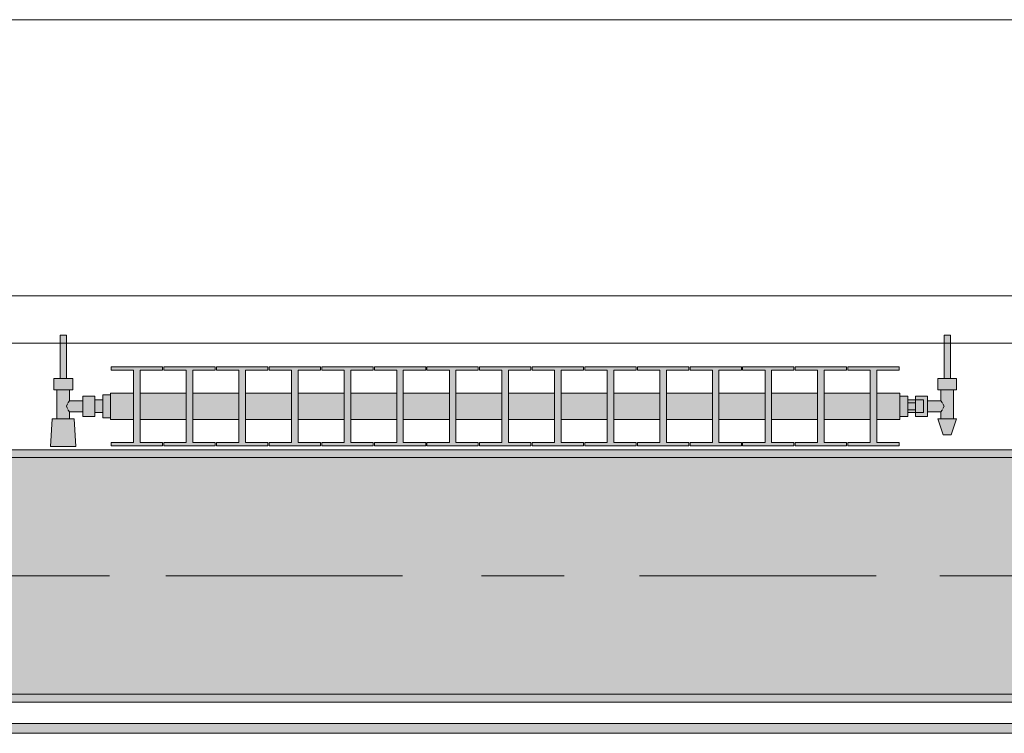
# Model space of a CAD drawing. Header units: metres. Extents: x -3.6 to 85.2, y -11 to 16.8.
# Tile 248 of 256: x 26.995 to 28.242, y 12.95 to 13.855. Entities that reach past the tile are written whole.
import ezdxf

# ---------------------------------------------------------------- set-up
doc = ezdxf.new("R2010")
doc.units = ezdxf.units.M
doc.header["$MEASUREMENT"] = 0
doc.linetypes.add('Achse', pattern=[0.2, 0.1, -0.05, 0, -0.05])
doc.linetypes.add('Strichlinie doppelt', pattern=[0.546806, 0.264583, -0.105833, 0.070556, -0.105833])
for name, color, linetype in [('451 - Universal.Achsen Raster', 7, 'Continuous'), ('604 - Struktur.Wand Aussen', 7, 'Continuous'), ('608 - Struktur.Träger', 7, 'Continuous'), ('801 - HKLSE.Heizung_ Klima_ Lüftung', 7, 'Continuous'), ('Neubau_653 - Abdeckung.TB Verkofferung', 7, 'Continuous')]:
    doc.layers.add(name, color=color, linetype=linetype)
pattern_1 = [(45, (0, 0), (-0.01767767, 0.01767767), [0, -0.025])]

msp = doc.modelspace()

# ---------------------------------------------------------------- hatches: boundary and pattern name
at = {"layer": '608 - Struktur.Träger', "linetype": 'Continuous', "lineweight": 0, "true_color": 0x000000}
h = msp.add_hatch(dxfattribs=at)
h.set_pattern_fill('Beton__Stahlbeton_0001', color=18, style=0, pattern_type=2)
h.set_pattern_definition([(45, (0, 0), (-0.0848528, 0.0848528), []), (45, (-0.04243, 0.04243), (-0.0848528, 0.0848528), [0.09, -0.03])])
h.paths.add_polyline_path([(15.09, 13.3), (14.78, 13.3), (14.78, 13), (15.09, 13), (18.37, 13), (18.69, 13), (21.97, 13), (22.29, 13), (25.57, 13), (25.89, 13), (29.17, 13), (29.49, 13), (32.77, 13), (33.09, 13), (36.37, 13), (36.69, 13), (39.97, 13), (40.29, 13), (43.57, 13), (43.89, 13), (47.17, 13), (47.48, 13), (47.48, 13.3), (47.17, 13.3), (43.89, 13.3), (43.57, 13.3), (40.29, 13.3), (39.97, 13.3), (36.69, 13.3), (36.37, 13.3), (33.09, 13.3), (32.77, 13.3), (29.49, 13.3), (29.17, 13.3), (25.89, 13.3), (25.57, 13.3), (22.29, 13.3), (21.97, 13.3), (18.69, 13.3), (18.37, 13.3)])
h = msp.add_hatch(dxfattribs=at)
h.set_pattern_fill('Gips_0001', color=18, style=0, pattern_type=2)
h.set_pattern_definition(pattern_1)
h.paths.add_polyline_path([(25.89, 13.3), (29.17, 13.3), (29.17, 13.31), (25.89, 13.31)])
h = msp.add_hatch(dxfattribs=at)
h.set_pattern_fill('Gips_0001', color=18, style=0, pattern_type=2)
h.set_pattern_definition(pattern_1)
h.paths.add_polyline_path([(25.89, 12.99), (29.17, 12.99), (29.17, 13), (25.89, 13)])
at = {"layer": '801 - HKLSE.Heizung_ Klima_ Lüftung', "linetype": 'Continuous', "lineweight": 0, "true_color": 0x3a3a3a}
for points in [[(27.11, 13.3503), (27.11, 13.3797), (27.1, 13.3797), (27.1, 13.373), (27.09, 13.373), (27.09, 13.378), (27.075, 13.378), (27.075, 13.372), (27.058, 13.372), (27.058, 13.386), (27.062, 13.386), (27.062, 13.4), (27.054, 13.4), (27.054, 13.455), (27.046, 13.455), (27.046, 13.4), (27.038, 13.4), (27.038, 13.386), (27.042, 13.386), (27.042, 13.349), (27.036, 13.349), (27.034, 13.314), (27.066, 13.314), (27.064, 13.349), (27.058, 13.349), (27.058, 13.358), (27.075, 13.358), (27.075, 13.352), (27.09, 13.352), (27.09, 13.357), (27.1, 13.357), (27.1, 13.3503)], [(28.11, 13.352), (28.12, 13.352), (28.12, 13.357), (28.13, 13.357), (28.13, 13.352), (28.145, 13.352), (28.145, 13.358), (28.162, 13.358), (28.162, 13.349), (28.158, 13.349), (28.165, 13.329), (28.175, 13.329), (28.182, 13.349), (28.178, 13.349), (28.178, 13.386), (28.182, 13.386), (28.182, 13.4), (28.174, 13.4), (28.174, 13.455), (28.166, 13.455), (28.166, 13.4), (28.158, 13.4), (28.158, 13.386), (28.162, 13.386), (28.162, 13.372), (28.145, 13.372), (28.145, 13.378), (28.13, 13.378), (28.13, 13.373), (28.12, 13.373), (28.12, 13.378), (28.11, 13.378)], [(27.11, 13.3817), (27.11, 13.3483), (27.1392, 13.3483), (27.1392, 13.3192), (27.1108, 13.3192), (27.1108, 13.315), (27.1758, 13.315), (27.1758, 13.3192), (27.1475, 13.3192), (27.1475, 13.3483), (27.2058, 13.3483), (27.2058, 13.3192), (27.1775, 13.3192), (27.1775, 13.315), (27.2425, 13.315), (27.2425, 13.3192), (27.2142, 13.3192), (27.2142, 13.3483), (27.2725, 13.3483), (27.2725, 13.3192), (27.2442, 13.3192), (27.2442, 13.315), (27.3092, 13.315), (27.3092, 13.3192), (27.2808, 13.3192), (27.2808, 13.3483), (27.3392, 13.3483), (27.3392, 13.3192), (27.3108, 13.3192), (27.3108, 13.315), (27.3758, 13.315), (27.3758, 13.3192), (27.3475, 13.3192), (27.3475, 13.3483), (27.4058, 13.3483), (27.4058, 13.3192), (27.3775, 13.3192), (27.3775, 13.315), (27.4425, 13.315), (27.4425, 13.3192), (27.4142, 13.3192), (27.4142, 13.3483), (27.4725, 13.3483), (27.4725, 13.3192), (27.4442, 13.3192), (27.4442, 13.315), (27.5092, 13.315), (27.5092, 13.3192), (27.4808, 13.3192), (27.4808, 13.3483), (27.5392, 13.3483), (27.5392, 13.3192), (27.5108, 13.3192), (27.5108, 13.315), (27.5758, 13.315), (27.5758, 13.3192), (27.5475, 13.3192), (27.5475, 13.3483), (27.6058, 13.3483), (27.6058, 13.3192), (27.5775, 13.3192), (27.5775, 13.315), (27.6425, 13.315), (27.6425, 13.3192), (27.6142, 13.3192), (27.6142, 13.3483), (27.6725, 13.3483), (27.6725, 13.3192), (27.6442, 13.3192), (27.6442, 13.315), (27.7092, 13.315), (27.7092, 13.3192), (27.6808, 13.3192), (27.6808, 13.3483), (27.7392, 13.3483), (27.7392, 13.3192), (27.7108, 13.3192), (27.7108, 13.315), (27.7758, 13.315), (27.7758, 13.3192), (27.7475, 13.3192), (27.7475, 13.3483), (27.8058, 13.3483), (27.8058, 13.3192), (27.7775, 13.3192), (27.7775, 13.315), (27.8425, 13.315), (27.8425, 13.3192), (27.8142, 13.3192), (27.8142, 13.3483), (27.8725, 13.3483), (27.8725, 13.3192), (27.8442, 13.3192), (27.8442, 13.315), (27.9092, 13.315), (27.9092, 13.3192), (27.8808, 13.3192), (27.8808, 13.3483), (27.9392, 13.3483), (27.9392, 13.3192), (27.9108, 13.3192), (27.9108, 13.315), (27.9758, 13.315), (27.9758, 13.3192), (27.9475, 13.3192), (27.9475, 13.3483), (28.0058, 13.3483), (28.0058, 13.3192), (27.9775, 13.3192), (27.9775, 13.315), (28.0425, 13.315), (28.0425, 13.3192), (28.0142, 13.3192), (28.0142, 13.3483), (28.0725, 13.3483), (28.0725, 13.3192), (28.0442, 13.3192), (28.0442, 13.315), (28.1092, 13.315), (28.1092, 13.3192), (28.0808, 13.3192), (28.0808, 13.3483), (28.11, 13.3483), (28.11, 13.3817), (28.0808, 13.3817), (28.0808, 13.4108), (28.1092, 13.4108), (28.1092, 13.415), (28.0442, 13.415), (28.0442, 13.4108), (28.0725, 13.4108), (28.0725, 13.3817), (28.0142, 13.3817), (28.0142, 13.4108), (28.0425, 13.4108), (28.0425, 13.415), (27.9775, 13.415), (27.9775, 13.4108), (28.0058, 13.4108), (28.0058, 13.3817), (27.9475, 13.3817), (27.9475, 13.4108), (27.9758, 13.4108), (27.9758, 13.415), (27.9108, 13.415), (27.9108, 13.4108), (27.9392, 13.4108), (27.9392, 13.3817), (27.8808, 13.3817), (27.8808, 13.4108), (27.9092, 13.4108), (27.9092, 13.415), (27.8442, 13.415), (27.8442, 13.4108), (27.8725, 13.4108), (27.8725, 13.3817), (27.8142, 13.3817), (27.8142, 13.4108), (27.8425, 13.4108), (27.8425, 13.415), (27.7775, 13.415), (27.7775, 13.4108), (27.8058, 13.4108), (27.8058, 13.3817), (27.7475, 13.3817), (27.7475, 13.4108), (27.7758, 13.4108), (27.7758, 13.415), (27.7108, 13.415), (27.7108, 13.4108), (27.7392, 13.4108), (27.7392, 13.3817), (27.6808, 13.3817), (27.6808, 13.4108), (27.7092, 13.4108), (27.7092, 13.415), (27.6442, 13.415), (27.6442, 13.4108), (27.6725, 13.4108), (27.6725, 13.3817), (27.6142, 13.3817), (27.6142, 13.4108), (27.6425, 13.4108), (27.6425, 13.415), (27.5775, 13.415), (27.5775, 13.4108), (27.6058, 13.4108), (27.6058, 13.3817), (27.5475, 13.3817), (27.5475, 13.4108), (27.5758, 13.4108), (27.5758, 13.415), (27.5108, 13.415), (27.5108, 13.4108), (27.5392, 13.4108), (27.5392, 13.3817), (27.4808, 13.3817), (27.4808, 13.4108), (27.5092, 13.4108), (27.5092, 13.415), (27.4442, 13.415), (27.4442, 13.4108), (27.4725, 13.4108), (27.4725, 13.3817), (27.4142, 13.3817), (27.4142, 13.4108), (27.4425, 13.4108), (27.4425, 13.415), (27.3775, 13.415), (27.3775, 13.4108), (27.4058, 13.4108), (27.4058, 13.3817), (27.3475, 13.3817), (27.3475, 13.4108), (27.3758, 13.4108), (27.3758, 13.415), (27.3108, 13.415), (27.3108, 13.4108), (27.3392, 13.4108), (27.3392, 13.3817), (27.2808, 13.3817), (27.2808, 13.4108), (27.3092, 13.4108), (27.3092, 13.415), (27.2442, 13.415), (27.2442, 13.4108), (27.2725, 13.4108), (27.2725, 13.3817), (27.2142, 13.3817), (27.2142, 13.4108), (27.2425, 13.4108), (27.2425, 13.415), (27.1775, 13.415), (27.1775, 13.4108), (27.2058, 13.4108), (27.2058, 13.3817), (27.1475, 13.3817), (27.1475, 13.4108), (27.1758, 13.4108), (27.1758, 13.415), (27.1108, 13.415), (27.1108, 13.4108), (27.1392, 13.4108), (27.1392, 13.3817)]]:
    msp.add_hatch(color=250, dxfattribs=at).paths.add_polyline_path(points)
at = {"layer": 'Neubau_653 - Abdeckung.TB Verkofferung', "linetype": 'Continuous', "lineweight": 0, "true_color": 0x000000}
h = msp.add_hatch(dxfattribs=at)
h.set_pattern_fill('Gips_0001', color=18, style=0, pattern_type=2)
h.set_pattern_definition(pattern_1)
h.paths.add_polyline_path([(25.91, 12.9505), (29.25, 12.9505), (29.25, 12.963), (25.91, 12.963)])

# ---------------------------------------------------------------- linework, layer by layer
at = {"layer": '451 - Universal.Achsen Raster', "color": 160, "linetype": 'Strichlinie doppelt', "lineweight": 9, "true_color": 0x3232ff}
msp.add_line((64.935, 13.15), (-3.175, 13.15), dxfattribs=at)
at = {"layer": '604 - Struktur.Wand Aussen', "color": 7, "linetype": 'Continuous', "lineweight": 13}
for p, q in [((28.74, 13.855), (26.34, 13.855)), ((26.34, 13.445), (28.74, 13.445))]:
    msp.add_line(p, q, dxfattribs=at)
at = {"layer": '608 - Struktur.Träger', "color": 7, "linetype": 'Continuous', "lineweight": 13}
for p, q in [((14.78, 13.31), (47.48, 13.31)), ((29.17, 13.3), (25.89, 13.3)), ((14.78, 12.99), (47.48, 12.99))]:
    msp.add_line(p, q, dxfattribs=at)
at = {"layer": '608 - Struktur.Träger', "color": 7, "linetype": 'Continuous', "lineweight": 5}
for p, q in [((29.17, 13.31), (25.89, 13.31)), ((29.17, 12.99), (25.89, 12.99))]:
    msp.add_line(p, q, dxfattribs=at)
at = {"layer": '608 - Struktur.Träger', "color": 7, "linetype": 'Achse', "lineweight": 9}
msp.add_line((14.78, 13.15), (47.48, 13.15), dxfattribs=at)
at = {"layer": '608 - Struktur.Träger', "color": 7, "linetype": 'Continuous', "lineweight": 13, "flags": 128}
msp.add_lwpolyline([(47.48, 13), (47.17, 13), (43.89, 13), (43.57, 13), (40.29, 13), (39.97, 13), (36.69, 13), (36.37, 13), (33.09, 13), (32.77, 13), (29.49, 13), (29.17, 13), (25.89, 13), (25.57, 13), (22.29, 13), (21.97, 13), (18.69, 13), (18.37, 13), (15.09, 13), (14.78, 13)], dxfattribs=at)
at = {"layer": '801 - HKLSE.Heizung_ Klima_ Lüftung', "color": 7, "linetype": 'Continuous', "lineweight": 5, "true_color": 0xebebeb}
for p, q in [((27.0472, 13.455), (27.046, 13.455)), ((27.046, 13.455), (27.046, 13.4)), ((27.05, 13.455), (27.0472, 13.455)), ((27.0528, 13.455), (27.05, 13.455)), ((27.054, 13.455), (27.0528, 13.455)), ((27.054, 13.455), (27.054, 13.4)), ((28.166, 13.455), (28.1672, 13.455)), ((28.166, 13.455), (28.166, 13.4)), ((28.1672, 13.455), (28.17, 13.455)), ((28.17, 13.455), (28.1728, 13.455)), ((28.1728, 13.455), (28.174, 13.455)), ((28.174, 13.455), (28.174, 13.4)), ((27.1108, 13.415), (27.1108, 13.4108)), ((27.1758, 13.415), (27.1108, 13.415)), ((27.1108, 13.415), (27.1108, 13.4108)), ((27.1758, 13.4108), (27.1758, 13.415)), ((27.1775, 13.415), (27.1775, 13.4108)), ((27.2425, 13.415), (27.1775, 13.415)), ((27.1775, 13.415), (27.1775, 13.4108)), ((27.2425, 13.4108), (27.2425, 13.415)), ((27.2425, 13.4108), (27.2425, 13.415)), ((27.3092, 13.415), (27.2442, 13.415)), ((27.2442, 13.415), (27.2442, 13.4108)), ((27.3092, 13.4108), (27.3092, 13.415)), ((27.3092, 13.4108), (27.3092, 13.415)), ((27.3758, 13.415), (27.3108, 13.415)), ((27.3108, 13.415), (27.3108, 13.4108)), ((27.3758, 13.4108), (27.3758, 13.415)), ((27.3775, 13.415), (27.3775, 13.4108)), ((27.4425, 13.415), (27.3775, 13.415)), ((27.3775, 13.415), (27.3775, 13.4108)), ((27.4425, 13.4108), (27.4425, 13.415)), ((27.4425, 13.4108), (27.4425, 13.415)), ((27.5092, 13.415), (27.4442, 13.415)), ((27.4442, 13.415), (27.4442, 13.4108)), ((27.5092, 13.4108), (27.5092, 13.415)), ((27.5108, 13.415), (27.5108, 13.4108)), ((27.5758, 13.415), (27.5108, 13.415)), ((27.5108, 13.415), (27.5108, 13.4108)), ((27.5758, 13.4108), (27.5758, 13.415)), ((27.6425, 13.415), (27.5775, 13.415)), ((27.5775, 13.415), (27.5775, 13.4108)), ((27.6425, 13.4108), (27.6425, 13.415)), ((27.6425, 13.4108), (27.6425, 13.415)), ((27.7092, 13.415), (27.6442, 13.415)), ((27.6442, 13.415), (27.6442, 13.4108)), ((27.7092, 13.4108), (27.7092, 13.415)), ((27.7092, 13.4108), (27.7092, 13.415)), ((27.7108, 13.415), (27.7108, 13.4108)), ((27.7758, 13.415), (27.7108, 13.415)), ((27.7108, 13.415), (27.7108, 13.4108)), ((27.7758, 13.4108), (27.7758, 13.415)), ((27.8425, 13.415), (27.7775, 13.415)), ((27.7775, 13.415), (27.7775, 13.4108)), ((27.8425, 13.4108), (27.8425, 13.415)), ((27.9092, 13.415), (27.8442, 13.415)), ((27.8442, 13.415), (27.8442, 13.4108)), ((27.9092, 13.4108), (27.9092, 13.415)), ((27.9092, 13.4108), (27.9092, 13.415)), ((27.9108, 13.415), (27.9108, 13.4108)), ((27.9758, 13.415), (27.9108, 13.415)), ((27.9108, 13.415), (27.9108, 13.4108)), ((27.9758, 13.4108), (27.9758, 13.415)), ((27.9775, 13.415), (27.9775, 13.4108)), ((28.0425, 13.415), (27.9775, 13.415)), ((27.9775, 13.415), (27.9775, 13.4108)), ((28.0425, 13.4108), (28.0425, 13.415)), ((28.0425, 13.4108), (28.0425, 13.415)), ((28.0442, 13.415), (28.0442, 13.4108)), ((28.1092, 13.415), (28.0442, 13.415)), ((28.0442, 13.415), (28.0442, 13.4108)), ((28.1092, 13.4108), (28.1092, 13.415)), ((27.044, 13.4), (27.038, 13.4)), ((27.038, 13.4), (27.038, 13.386)), ((27.056, 13.4), (27.044, 13.4)), ((27.0472, 13.4), (27.046, 13.4)), ((27.05, 13.4), (27.0472, 13.4)), ((27.0528, 13.4), (27.05, 13.4)), ((27.054, 13.4), (27.0528, 13.4)), ((27.062, 13.4), (27.056, 13.4)), ((27.062, 13.4), (27.062, 13.386)), ((27.1108, 13.4108), (27.1392, 13.4108)), ((27.1392, 13.4108), (27.1392, 13.3192)), ((27.1475, 13.3192), (27.1475, 13.4108)), ((27.1475, 13.4108), (27.1758, 13.4108)), ((27.1775, 13.4108), (27.2058, 13.4108)), ((27.2058, 13.4108), (27.2058, 13.3192)), ((27.2142, 13.3192), (27.2142, 13.4108)), ((27.2142, 13.4108), (27.2425, 13.4108)), ((27.2442, 13.4108), (27.2725, 13.4108)), ((27.2725, 13.4108), (27.2725, 13.3192)), ((27.2808, 13.3192), (27.2808, 13.4108)), ((27.2808, 13.4108), (27.3092, 13.4108)), ((27.3108, 13.4108), (27.3392, 13.4108)), ((27.3392, 13.4108), (27.3392, 13.3192)), ((27.3475, 13.3192), (27.3475, 13.4108)), ((27.3475, 13.4108), (27.3758, 13.4108)), ((27.3775, 13.4108), (27.4058, 13.4108)), ((27.4058, 13.4108), (27.4058, 13.3192)), ((27.4142, 13.3192), (27.4142, 13.4108)), ((27.4142, 13.4108), (27.4425, 13.4108)), ((27.4442, 13.4108), (27.4725, 13.4108)), ((27.4725, 13.4108), (27.4725, 13.3192)), ((27.4808, 13.3192), (27.4808, 13.4108)), ((27.4808, 13.4108), (27.5092, 13.4108)), ((27.5108, 13.4108), (27.5392, 13.4108)), ((27.5392, 13.4108), (27.5392, 13.3192)), ((27.5475, 13.3192), (27.5475, 13.4108)), ((27.5475, 13.4108), (27.5758, 13.4108)), ((27.5775, 13.4108), (27.6058, 13.4108)), ((27.6058, 13.4108), (27.6058, 13.3192)), ((27.6142, 13.3192), (27.6142, 13.4108)), ((27.6142, 13.4108), (27.6425, 13.4108)), ((27.6442, 13.4108), (27.6725, 13.4108)), ((27.6725, 13.4108), (27.6725, 13.3192)), ((27.6808, 13.3192), (27.6808, 13.4108)), ((27.6808, 13.4108), (27.7092, 13.4108)), ((27.7108, 13.4108), (27.7392, 13.4108)), ((27.7392, 13.4108), (27.7392, 13.3192)), ((27.7475, 13.3192), (27.7475, 13.4108)), ((27.7475, 13.4108), (27.7758, 13.4108)), ((27.7775, 13.4108), (27.8058, 13.4108)), ((27.8058, 13.4108), (27.8058, 13.3192)), ((27.8142, 13.3192), (27.8142, 13.4108)), ((27.8142, 13.4108), (27.8425, 13.4108)), ((27.8442, 13.4108), (27.8725, 13.4108)), ((27.8725, 13.4108), (27.8725, 13.3192)), ((27.8808, 13.3192), (27.8808, 13.4108)), ((27.8808, 13.4108), (27.9092, 13.4108)), ((27.9108, 13.4108), (27.9392, 13.4108)), ((27.9392, 13.4108), (27.9392, 13.3192)), ((27.9475, 13.3192), (27.9475, 13.4108)), ((27.9475, 13.4108), (27.9758, 13.4108)), ((27.9775, 13.4108), (28.0058, 13.4108)), ((28.0058, 13.4108), (28.0058, 13.3192)), ((28.0142, 13.3192), (28.0142, 13.4108)), ((28.0142, 13.4108), (28.0425, 13.4108)), ((28.0442, 13.4108), (28.0725, 13.4108)), ((28.0725, 13.4108), (28.0725, 13.3192)), ((28.0808, 13.3192), (28.0808, 13.4108)), ((28.0808, 13.4108), (28.1092, 13.4108)), ((28.158, 13.4), (28.164, 13.4)), ((28.158, 13.4), (28.158, 13.386)), ((28.164, 13.4), (28.176, 13.4)), ((28.166, 13.4), (28.1672, 13.4)), ((28.1672, 13.4), (28.17, 13.4)), ((28.17, 13.4), (28.1728, 13.4)), ((28.1728, 13.4), (28.174, 13.4)), ((28.176, 13.4), (28.182, 13.4)), ((28.182, 13.4), (28.182, 13.386)), ((27.044, 13.386), (27.038, 13.386)), ((27.042, 13.386), (27.042, 13.349)), ((27.056, 13.386), (27.044, 13.386)), ((27.062, 13.386), (27.056, 13.386)), ((27.058, 13.386), (27.058, 13.372)), ((27.075, 13.378), (27.075, 13.3715)), ((27.075, 13.378), (27.09, 13.378)), ((27.09, 13.378), (27.09, 13.3715)), ((27.1, 13.3797), (27.1, 13.365)), ((27.1, 13.3797), (27.11, 13.3797)), ((27.1, 13.3797), (27.1, 13.365)), ((27.1, 13.3797), (27.11, 13.3797)), ((27.11, 13.3817), (27.11, 13.3768)), ((27.11, 13.3817), (27.1392, 13.3817)), ((27.11, 13.3768), (27.11, 13.365)), ((27.1475, 13.3817), (27.2058, 13.3817)), ((27.2142, 13.3817), (27.2725, 13.3817)), ((27.2808, 13.3817), (27.3392, 13.3817)), ((27.3475, 13.3817), (27.4058, 13.3817)), ((27.4142, 13.3817), (27.4725, 13.3817)), ((27.4808, 13.3817), (27.5392, 13.3817)), ((27.5475, 13.3817), (27.6058, 13.3817)), ((27.6142, 13.3817), (27.6725, 13.3817)), ((27.6808, 13.3817), (27.7392, 13.3817)), ((27.7475, 13.3817), (27.8058, 13.3817)), ((27.8142, 13.3817), (27.8725, 13.3817)), ((27.8808, 13.3817), (27.9392, 13.3817)), ((27.9475, 13.3817), (28.0058, 13.3817)), ((28.0142, 13.3817), (28.0725, 13.3817)), ((28.0808, 13.3817), (28.11, 13.3817)), ((28.11, 13.3817), (28.11, 13.3768)), ((28.11, 13.378), (28.12, 13.378)), ((28.11, 13.3768), (28.11, 13.365)), ((28.12, 13.378), (28.12, 13.365)), ((28.13, 13.373), (28.13, 13.378)), ((28.13, 13.378), (28.13, 13.3715)), ((28.145, 13.378), (28.13, 13.378)), ((28.145, 13.378), (28.145, 13.3715)), ((28.158, 13.386), (28.164, 13.386)), ((28.162, 13.386), (28.162, 13.372)), ((28.164, 13.386), (28.176, 13.386)), ((28.176, 13.386), (28.182, 13.386)), ((28.178, 13.386), (28.178, 13.349)), ((27.0553, 13.3679), (27.0539, 13.365)), ((27.0539, 13.365), (27.0553, 13.3621)), ((27.0563, 13.3699), (27.0558, 13.3689)), ((27.058, 13.372), (27.0563, 13.3699)), ((27.058, 13.372), (27.075, 13.372)), ((27.075, 13.3715), (27.075, 13.3585)), ((27.09, 13.373), (27.1, 13.373)), ((27.09, 13.3715), (27.09, 13.3585)), ((27.1, 13.373), (27.1, 13.3707)), ((27.1, 13.3707), (27.1, 13.365)), ((27.1, 13.365), (27.1, 13.3503)), ((27.1, 13.365), (27.1, 13.3503)), ((27.1, 13.365), (27.1, 13.3593)), ((27.11, 13.365), (27.11, 13.3532)), ((28.11, 13.365), (28.11, 13.3532)), ((28.13, 13.373), (28.12, 13.373)), ((28.12, 13.3693), (28.13, 13.3693)), ((28.12, 13.365), (28.12, 13.352)), ((28.13, 13.373), (28.13, 13.3707)), ((28.13, 13.373), (28.14, 13.373)), ((28.13, 13.373), (28.13, 13.3707)), ((28.13, 13.3715), (28.13, 13.3693)), ((28.13, 13.3707), (28.13, 13.365)), ((28.13, 13.3707), (28.13, 13.3693)), ((28.13, 13.3693), (28.13, 13.365)), ((28.13, 13.365), (28.13, 13.3607)), ((28.13, 13.365), (28.13, 13.3593)), ((28.14, 13.373), (28.14, 13.3707)), ((28.14, 13.3707), (28.14, 13.365)), ((28.14, 13.365), (28.14, 13.3593)), ((28.162, 13.372), (28.145, 13.372)), ((28.145, 13.3715), (28.145, 13.3585)), ((28.162, 13.372), (28.1637, 13.3699)), ((28.1637, 13.3699), (28.1642, 13.3689)), ((28.1647, 13.3679), (28.1661, 13.365)), ((28.1661, 13.365), (28.1647, 13.3621)), ((27.0558, 13.3611), (27.0563, 13.3601)), ((27.0563, 13.3601), (27.058, 13.358)), ((27.058, 13.358), (27.058, 13.349)), ((27.058, 13.358), (27.075, 13.358)), ((27.075, 13.3585), (27.075, 13.352)), ((27.075, 13.352), (27.09, 13.352)), ((27.09, 13.3585), (27.09, 13.352)), ((27.09, 13.357), (27.1, 13.357)), ((27.1, 13.3593), (27.1, 13.357)), ((27.1, 13.3503), (27.11, 13.3503)), ((27.1, 13.3503), (27.11, 13.3503)), ((27.1, 13.3503), (27.11, 13.3503)), ((27.1, 13.3503), (27.11, 13.3503)), ((27.11, 13.3532), (27.11, 13.3483)), ((28.11, 13.3532), (28.11, 13.3483)), ((28.11, 13.352), (28.12, 13.352)), ((28.11, 13.352), (28.12, 13.352)), ((28.11, 13.352), (28.12, 13.352)), ((28.11, 13.352), (28.12, 13.352)), ((28.12, 13.3607), (28.13, 13.3607)), ((28.13, 13.357), (28.12, 13.357)), ((28.13, 13.3607), (28.13, 13.3585)), ((28.13, 13.3607), (28.13, 13.3593)), ((28.13, 13.3593), (28.13, 13.357)), ((28.13, 13.3593), (28.13, 13.357)), ((28.13, 13.3585), (28.13, 13.352)), ((28.13, 13.357), (28.14, 13.357)), ((28.13, 13.352), (28.13, 13.357)), ((28.145, 13.352), (28.13, 13.352)), ((28.14, 13.3593), (28.14, 13.357)), ((28.145, 13.3585), (28.145, 13.352)), ((28.162, 13.358), (28.145, 13.358)), ((28.1637, 13.3601), (28.162, 13.358)), ((28.162, 13.358), (28.162, 13.349)), ((28.1642, 13.3611), (28.1637, 13.3601)), ((27.036, 13.349), (27.034, 13.314)), ((27.0401, 13.349), (27.036, 13.349)), ((27.05, 13.349), (27.0401, 13.349)), ((27.0599, 13.349), (27.05, 13.349)), ((27.064, 13.349), (27.0599, 13.349)), ((27.064, 13.349), (27.066, 13.314)), ((27.11, 13.3483), (27.1392, 13.3483)), ((27.1475, 13.3483), (27.2058, 13.3483)), ((27.2142, 13.3483), (27.2725, 13.3483)), ((27.2808, 13.3483), (27.3392, 13.3483)), ((27.3475, 13.3483), (27.4058, 13.3483)), ((27.4142, 13.3483), (27.4725, 13.3483)), ((27.4808, 13.3483), (27.5392, 13.3483)), ((27.5475, 13.3483), (27.6058, 13.3483)), ((27.6142, 13.3483), (27.6725, 13.3483)), ((27.6808, 13.3483), (27.7392, 13.3483)), ((27.7475, 13.3483), (27.8058, 13.3483)), ((27.8142, 13.3483), (27.8725, 13.3483)), ((27.8808, 13.3483), (27.9392, 13.3483)), ((27.9475, 13.3483), (28.0058, 13.3483)), ((28.0142, 13.3483), (28.0725, 13.3483)), ((28.0808, 13.3483), (28.11, 13.3483)), ((28.158, 13.349), (28.1615, 13.349)), ((28.158, 13.349), (28.165, 13.329)), ((28.1615, 13.349), (28.17, 13.349)), ((28.17, 13.349), (28.1785, 13.349)), ((28.182, 13.349), (28.175, 13.329)), ((28.1785, 13.349), (28.182, 13.349)), ((28.165, 13.329), (28.1665, 13.329)), ((28.1665, 13.329), (28.17, 13.329)), ((28.17, 13.329), (28.1735, 13.329)), ((28.1735, 13.329), (28.175, 13.329)), ((27.0387, 13.314), (27.034, 13.314)), ((27.034, 13.314), (27.0387, 13.314)), ((27.05, 13.314), (27.0387, 13.314)), ((27.0387, 13.314), (27.05, 13.314)), ((27.0613, 13.314), (27.05, 13.314)), ((27.05, 13.314), (27.0613, 13.314)), ((27.0613, 13.314), (27.066, 13.314)), ((27.066, 13.314), (27.0613, 13.314)), ((27.1108, 13.3192), (27.1108, 13.315)), ((27.1392, 13.3192), (27.1108, 13.3192)), ((27.1108, 13.3192), (27.1108, 13.315)), ((27.1108, 13.315), (27.1758, 13.315)), ((27.1108, 13.315), (27.1758, 13.315)), ((27.1758, 13.3192), (27.1475, 13.3192)), ((27.1758, 13.315), (27.1758, 13.3192)), ((27.1775, 13.3192), (27.1775, 13.315)), ((27.2058, 13.3192), (27.1775, 13.3192)), ((27.1775, 13.3192), (27.1775, 13.315)), ((27.1775, 13.315), (27.2425, 13.315)), ((27.1775, 13.315), (27.2425, 13.315)), ((27.2425, 13.3192), (27.2142, 13.3192)), ((27.2425, 13.315), (27.2425, 13.3192)), ((27.2425, 13.315), (27.2425, 13.3192)), ((27.2725, 13.3192), (27.2442, 13.3192)), ((27.2442, 13.3192), (27.2442, 13.315)), ((27.2442, 13.315), (27.3092, 13.315)), ((27.2442, 13.315), (27.3092, 13.315)), ((27.3092, 13.3192), (27.2808, 13.3192)), ((27.3092, 13.315), (27.3092, 13.3192)), ((27.3092, 13.315), (27.3092, 13.3192)), ((27.3392, 13.3192), (27.3108, 13.3192)), ((27.3108, 13.3192), (27.3108, 13.315)), ((27.3108, 13.315), (27.3758, 13.315)), ((27.3108, 13.315), (27.3758, 13.315)), ((27.3758, 13.3192), (27.3475, 13.3192)), ((27.3758, 13.315), (27.3758, 13.3192)), ((27.3775, 13.3192), (27.3775, 13.315)), ((27.4058, 13.3192), (27.3775, 13.3192)), ((27.3775, 13.3192), (27.3775, 13.315)), ((27.3775, 13.315), (27.4425, 13.315)), ((27.3775, 13.315), (27.4425, 13.315)), ((27.4425, 13.3192), (27.4142, 13.3192)), ((27.4425, 13.315), (27.4425, 13.3192)), ((27.4425, 13.315), (27.4425, 13.3192)), ((27.4725, 13.3192), (27.4442, 13.3192)), ((27.4442, 13.3192), (27.4442, 13.315)), ((27.4442, 13.315), (27.5092, 13.315)), ((27.4442, 13.315), (27.5092, 13.315)), ((27.5092, 13.3192), (27.4808, 13.3192)), ((27.5092, 13.315), (27.5092, 13.3192)), ((27.5108, 13.3192), (27.5108, 13.315)), ((27.5392, 13.3192), (27.5108, 13.3192)), ((27.5108, 13.3192), (27.5108, 13.315)), ((27.5108, 13.315), (27.5758, 13.315)), ((27.5108, 13.315), (27.5758, 13.315)), ((27.5758, 13.3192), (27.5475, 13.3192)), ((27.5758, 13.315), (27.5758, 13.3192)), ((27.6058, 13.3192), (27.5775, 13.3192)), ((27.5775, 13.3192), (27.5775, 13.315)), ((27.5775, 13.315), (27.6425, 13.315)), ((27.5775, 13.315), (27.6425, 13.315)), ((27.6425, 13.3192), (27.6142, 13.3192)), ((27.6425, 13.315), (27.6425, 13.3192)), ((27.6425, 13.315), (27.6425, 13.3192)), ((27.6725, 13.3192), (27.6442, 13.3192)), ((27.6442, 13.3192), (27.6442, 13.315)), ((27.6442, 13.315), (27.7092, 13.315)), ((27.6442, 13.315), (27.7092, 13.315)), ((27.7092, 13.3192), (27.6808, 13.3192)), ((27.7092, 13.315), (27.7092, 13.3192)), ((27.7092, 13.315), (27.7092, 13.3192)), ((27.7108, 13.3192), (27.7108, 13.315)), ((27.7392, 13.3192), (27.7108, 13.3192)), ((27.7108, 13.3192), (27.7108, 13.315)), ((27.7108, 13.315), (27.7758, 13.315)), ((27.7108, 13.315), (27.7758, 13.315)), ((27.7758, 13.3192), (27.7475, 13.3192)), ((27.7758, 13.315), (27.7758, 13.3192)), ((27.8058, 13.3192), (27.7775, 13.3192)), ((27.7775, 13.3192), (27.7775, 13.315)), ((27.7775, 13.315), (27.8425, 13.315)), ((27.7775, 13.315), (27.8425, 13.315)), ((27.8425, 13.3192), (27.8142, 13.3192)), ((27.8425, 13.315), (27.8425, 13.3192)), ((27.8725, 13.3192), (27.8442, 13.3192)), ((27.8442, 13.3192), (27.8442, 13.315)), ((27.8442, 13.315), (27.9092, 13.315)), ((27.8442, 13.315), (27.9092, 13.315)), ((27.9092, 13.3192), (27.8808, 13.3192)), ((27.9092, 13.315), (27.9092, 13.3192)), ((27.9092, 13.315), (27.9092, 13.3192)), ((27.9108, 13.3192), (27.9108, 13.315)), ((27.9392, 13.3192), (27.9108, 13.3192)), ((27.9108, 13.3192), (27.9108, 13.315)), ((27.9108, 13.315), (27.9758, 13.315)), ((27.9108, 13.315), (27.9758, 13.315)), ((27.9758, 13.3192), (27.9475, 13.3192)), ((27.9758, 13.315), (27.9758, 13.3192)), ((27.9775, 13.3192), (27.9775, 13.315)), ((28.0058, 13.3192), (27.9775, 13.3192)), ((27.9775, 13.3192), (27.9775, 13.315)), ((27.9775, 13.315), (28.0425, 13.315)), ((27.9775, 13.315), (28.0425, 13.315)), ((28.0425, 13.3192), (28.0142, 13.3192)), ((28.0425, 13.315), (28.0425, 13.3192)), ((28.0425, 13.315), (28.0425, 13.3192)), ((28.0442, 13.3192), (28.0442, 13.315)), ((28.0725, 13.3192), (28.0442, 13.3192)), ((28.0442, 13.3192), (28.0442, 13.315)), ((28.0442, 13.315), (28.1092, 13.315)), ((28.0442, 13.315), (28.1092, 13.315)), ((28.1092, 13.3192), (28.0808, 13.3192)), ((28.1092, 13.315), (28.1092, 13.3192))]:
    msp.add_line(p, q, dxfattribs=at)
at = {"layer": 'Neubau_653 - Abdeckung.TB Verkofferung', "color": 1, "linetype": 'Continuous', "lineweight": 9}
for p, q in [((15.11, 13.505), (47.13, 13.505)), ((22.05, 12.9505), (47.13, 12.9505))]:
    msp.add_line(p, q, dxfattribs=at)
at = {"layer": 'Neubau_653 - Abdeckung.TB Verkofferung', "color": 1, "linetype": 'Continuous', "lineweight": 5}
for p, q in [((29.25, 12.99), (25.91, 12.99)), ((29.25, 12.963), (25.91, 12.963)), ((29.25, 12.9505), (25.91, 12.9505))]:
    msp.add_line(p, q, dxfattribs=at)

doc.saveas('drawing.dxf')
